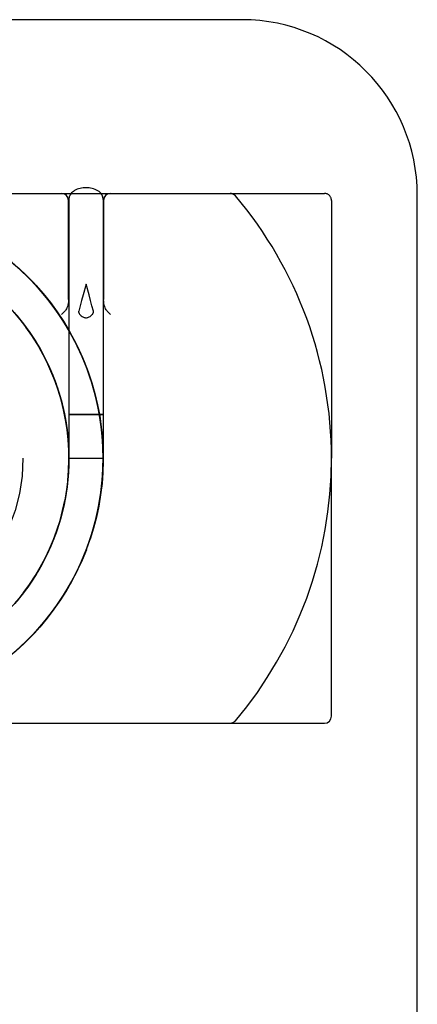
# Model space of a CAD drawing. Header units: inches. Extents: x 0 to 162, y 0 to 105.
# Tile 56 of 80: x 62.488 to 63.055, y 100.995 to 102.398. Entities that reach past the tile are written whole.
import ezdxf

# ---------------------------------------------------------------- set-up
doc = ezdxf.new("R2010")
doc.units = ezdxf.units.IN
doc.header["$LTSCALE"] = 8.904762
doc.header["$MEASUREMENT"] = 0
doc.linetypes.add('HIDDEN', pattern=[0.2, 0.1, -0.1])
doc.layers.get('0').update_dxf_attribs({"linetype": 'CONTINUOUS'})
doc.layers.add('DEFAULT_2', color=8, linetype='HIDDEN')

msp = doc.modelspace()

# ---------------------------------------------------------------- linework, layer by layer
at = {"color": 7, "linetype": 'Continuous'}
for p, q in [((62.8054, 102.3985), (61.6804, 102.3985)), ((61.5629, 102.151), (62.5618, 102.151)), ((62.5579, 101.9999), (62.5579, 102.141)), ((62.5584, 102.1422), (62.5584, 101.956)), ((62.6042, 102.151), (62.7883, 102.151)), ((62.6074, 102.1422), (62.6074, 101.7735)), ((62.6079, 102.141), (62.6079, 101.9999)), ((63.0554, 99.1485), (63.0554, 102.1485)), ((62.4963, 102.0356), (62.4834, 102.0474)), ((62.5083, 102.0234), (62.4959, 102.0359)), ((62.5197, 102.0107), (62.5079, 102.0238)), ((62.5305, 101.9975), (62.5194, 102.0111)), ((62.5406, 101.9838), (62.5302, 101.9979)), ((62.4871, 101.9734), (62.4968, 101.9609)), ((62.5502, 101.9697), (62.5404, 101.9842)), ((62.5526, 101.9832), (62.5479, 101.9785)), ((62.6133, 101.9832), (62.6179, 101.9785)), ((62.4965, 101.9612), (62.5056, 101.9482)), ((62.559, 101.9551), (62.5499, 101.9701)), ((62.5054, 101.9486), (62.5139, 101.9352)), ((62.5671, 101.9401), (62.5587, 101.9555)), ((62.5136, 101.9356), (62.5214, 101.9218)), ((62.5746, 101.9248), (62.5669, 101.9405)), ((62.5212, 101.9221), (62.5283, 101.908)), ((62.5813, 101.9091), (62.5744, 101.9252)), ((62.5282, 101.9084), (62.5346, 101.8939)), ((62.5873, 101.8931), (62.5811, 101.9095)), ((62.5344, 101.8943), (62.5401, 101.8795)), ((62.5925, 101.8769), (62.5871, 101.8936)), ((62.54, 101.8799), (62.5449, 101.8648)), ((62.5969, 101.8604), (62.5923, 101.8773)), ((62.5448, 101.8653), (62.549, 101.85)), ((62.6006, 101.8437), (62.5968, 101.8609)), ((62.5489, 101.8504), (62.5524, 101.8349)), ((62.5523, 101.8353), (62.555, 101.8197)), ((62.6035, 101.8269), (62.6005, 101.8442)), ((62.555, 101.8202), (62.5569, 101.8044)), ((62.6056, 101.81), (62.6034, 101.8274)), ((62.5569, 101.8049), (62.5581, 101.7891)), ((62.6069, 101.793), (62.6056, 101.8105)), ((62.558, 101.7895), (62.5584, 101.7736)), ((62.6074, 101.7759), (62.6069, 101.7935)), ((62.6072, 101.7589), (62.6074, 101.7764)), ((62.5584, 101.7687), (62.5579, 101.7558)), ((62.5584, 101.7741), (62.5581, 101.7582)), ((62.5584, 101.7735), (62.5584, 101.7687)), ((62.9329, 101.406), (62.9329, 101.7735)), ((62.5581, 101.7586), (62.557, 101.7428)), ((62.6061, 101.7419), (62.6072, 101.7594)), ((62.557, 101.7433), (62.5551, 101.7275)), ((62.5564, 101.7381), (62.5558, 101.733)), ((62.5569, 101.7432), (62.5564, 101.738)), ((62.6042, 101.7249), (62.6061, 101.7423)), ((62.5551, 101.728), (62.5525, 101.7123)), ((62.6015, 101.7081), (62.6043, 101.7254)), ((62.5525, 101.7128), (62.5491, 101.6973)), ((62.5981, 101.6914), (62.6016, 101.7085)), ((62.5492, 101.6977), (62.545, 101.6824)), ((62.5938, 101.6748), (62.5982, 101.6918)), ((62.5451, 101.6828), (62.5402, 101.6678)), ((62.5403, 101.6682), (62.5347, 101.6534)), ((62.5888, 101.6585), (62.594, 101.6753)), ((62.5348, 101.6538), (62.5285, 101.6393)), ((62.5831, 101.6425), (62.589, 101.659)), ((62.5286, 101.6396), (62.5216, 101.6255)), ((62.5766, 101.6267), (62.5833, 101.6429)), ((62.5218, 101.6258), (62.514, 101.612)), ((62.5693, 101.6113), (62.5768, 101.6271)), ((62.5142, 101.6124), (62.5058, 101.599)), ((62.5614, 101.5962), (62.5696, 101.6117)), ((62.506, 101.5993), (62.497, 101.5864)), ((62.5528, 101.5815), (62.5616, 101.5966)), ((62.4972, 101.5867), (62.4875, 101.5742)), ((62.5434, 101.5672), (62.553, 101.5819)), ((62.5335, 101.5533), (62.5437, 101.5676)), ((62.5228, 101.54), (62.5337, 101.5537)), ((62.5116, 101.5272), (62.5231, 101.5404)), ((62.4998, 101.5149), (62.5119, 101.5275)), ((62.4874, 101.5031), (62.5001, 101.5152)), ((61.6976, 101.396), (62.9229, 101.396))]:
    msp.add_line(p, q, dxfattribs=at)
for points in [[(62.5829, 102.1589), (62.5808, 102.1589), (62.5787, 102.1587), (62.5766, 102.1584), (62.5745, 102.158), (62.5724, 102.1575), (62.5703, 102.1568), (62.5684, 102.156), (62.5665, 102.155), (62.5649, 102.1539), (62.5635, 102.1528), (62.5622, 102.1516)], [(62.6043, 102.1509), (62.603, 102.1522), (62.6016, 102.1535), (62.5999, 102.1547), (62.598, 102.1557), (62.596, 102.1566), (62.5938, 102.1574), (62.5917, 102.158), (62.5895, 102.1584), (62.5873, 102.1587), (62.5851, 102.1589), (62.5829, 102.1589)], [(62.5622, 102.1516), (62.5612, 102.1503), (62.5604, 102.1491), (62.5597, 102.1477), (62.5591, 102.1464), (62.5588, 102.145), (62.5585, 102.1436), (62.5584, 102.1422)], [(62.6074, 102.1422), (62.6074, 102.1436), (62.6071, 102.1451), (62.6067, 102.1466), (62.6061, 102.1481), (62.6053, 102.1495), (62.6043, 102.1509)], [(62.3943, 102.1051), (62.4089, 102.098), (62.4231, 102.0904), (62.437, 102.0821), (62.4504, 102.0732), (62.4635, 102.0637), (62.4762, 102.0536), (62.4884, 102.043), (62.5001, 102.0319), (62.5113, 102.0202), (62.5219, 102.0081), (62.5321, 101.9955), (62.5416, 101.9824), (62.5506, 101.969), (62.559, 101.9552)], [(62.5579, 101.9999), (62.5578, 101.9969), (62.5575, 101.9941), (62.557, 101.9918), (62.5564, 101.9897), (62.5557, 101.988), (62.555, 101.9864), (62.5542, 101.9852), (62.5534, 101.9841), (62.5526, 101.9832)], [(62.6133, 101.9832), (62.6125, 101.9841), (62.6117, 101.9852), (62.6109, 101.9864), (62.6102, 101.988), (62.6095, 101.9897), (62.6089, 101.9918), (62.6084, 101.9941), (62.6081, 101.9969), (62.6079, 101.9999)], [(62.4827, 101.9786), (62.4919, 101.9673), (62.5005, 101.9557), (62.5086, 101.9437), (62.5161, 101.9313), (62.5231, 101.9186), (62.5295, 101.9056), (62.5352, 101.8923), (62.5404, 101.8788), (62.5449, 101.865)], [(62.484, 101.9771), (62.4936, 101.9651), (62.5027, 101.9526), (62.5111, 101.9397), (62.5189, 101.9264), (62.526, 101.9128), (62.5325, 101.8988), (62.5383, 101.8845), (62.5433, 101.87), (62.5477, 101.8552), (62.5513, 101.8402), (62.5542, 101.8251), (62.5563, 101.8098), (62.5577, 101.7945), (62.5584, 101.7791), (62.5583, 101.7637), (62.5577, 101.7533)], [(62.5667, 101.941), (62.5738, 101.9264), (62.5803, 101.9116), (62.5861, 101.8965), (62.5912, 101.8812), (62.5956, 101.8657), (62.5993, 101.8499), (62.6024, 101.8341), (62.6047, 101.8181), (62.6063, 101.802), (62.6072, 101.7858), (62.6074, 101.7697), (62.6069, 101.7535), (62.6057, 101.7374), (62.6037, 101.7214), (62.601, 101.7054), (62.5977, 101.6896), (62.5936, 101.674), (62.5888, 101.6585)], [(62.5488, 101.851), (62.552, 101.8369), (62.5546, 101.8227), (62.5565, 101.8083), (62.5578, 101.7939)], [(62.6074, 101.8358), (62.6073, 101.8358), (62.607, 101.8358), (62.6065, 101.8358), (62.6058, 101.8358), (62.602, 101.8359)], [(62.5584, 101.7794), (62.5583, 101.7649), (62.5576, 101.7504), (62.5562, 101.736), (62.5542, 101.7217), (62.5515, 101.7074), (62.5481, 101.6933), (62.5441, 101.6794), (62.5395, 101.6657), (62.5342, 101.6522), (62.5283, 101.6389), (62.5218, 101.626), (62.5148, 101.6133), (62.5071, 101.601), (62.4989, 101.5891), (62.4902, 101.5775), (62.4809, 101.5664)], [(62.5564, 101.738), (62.5543, 101.7227), (62.5515, 101.7076), (62.5479, 101.6926), (62.5436, 101.6778), (62.5386, 101.6633), (62.5328, 101.649), (62.5264, 101.635), (62.5193, 101.6213), (62.5115, 101.608), (62.5031, 101.5951), (62.4941, 101.5826), (62.4845, 101.5705)], [(62.5558, 101.733), (62.5535, 101.7178), (62.5504, 101.7027), (62.5466, 101.6878), (62.542, 101.673), (62.5368, 101.6586), (62.5308, 101.6444), (62.5242, 101.6305), (62.5168, 101.6169), (62.5089, 101.6037), (62.5003, 101.5909), (62.4911, 101.5786), (62.4812, 101.5667)], [(62.5834, 101.6433), (62.5773, 101.6283), (62.5705, 101.6137), (62.5631, 101.5993), (62.5551, 101.5853), (62.5464, 101.5716), (62.5372, 101.5584), (62.5274, 101.5455), (62.517, 101.5331), (62.5061, 101.5212), (62.4946, 101.5098), (62.4827, 101.4989), (62.4703, 101.4886), (62.4574, 101.4788), (62.4441, 101.4695), (62.4305, 101.4609), (62.4164, 101.4529), (62.402, 101.4455), (62.3873, 101.4388)]]:
    msp.add_lwpolyline(points, dxfattribs=at)
for centre, radius, start, end in [((62.8054, 102.1485), 0.25, 0, 90), ((62.5479, 102.141), 0.01, 0, 90), ((62.6179, 102.141), 0.01, 90, 180), ((62.7883, 102.141), 0.01, 40.2351, 90), ((62.354, 101.7735), 0.579, 0, 40.2351), ((62.9229, 101.406), 0.01, 270, 360)]:
    msp.add_arc(centre, radius, start, end, dxfattribs=at)
at = {"layer": 'DEFAULT_2', "color": 8, "linetype": 'HIDDEN'}
for p, q in [((62.5618, 102.151), (62.6042, 102.151)), ((62.7883, 102.151), (62.9229, 102.151)), ((62.9329, 102.141), (62.9329, 101.7735)), ((62.4956, 102.0362), (62.4829, 102.0479)), ((62.4959, 102.0359), (62.4955, 102.0363)), ((62.5002, 102.0318), (62.5001, 102.0319)), ((62.5079, 102.0238), (62.5076, 102.0242)), ((62.5114, 102.0201), (62.5113, 102.0202)), ((62.5829, 102.0216), (62.5787, 102.0062)), ((62.5194, 102.0111), (62.5191, 102.0114)), ((62.522, 102.008), (62.5219, 102.0081)), ((62.5302, 101.9979), (62.53, 101.9982)), ((62.5321, 101.9954), (62.5321, 101.9955)), ((62.4804, 101.9812), (62.4905, 101.969)), ((62.5499, 101.9701), (62.5402, 101.9844)), ((62.5417, 101.9823), (62.5416, 101.9824)), ((62.4903, 101.9694), (62.4998, 101.9567)), ((62.5499, 101.9701), (62.5498, 101.9702)), ((62.5507, 101.9689), (62.5506, 101.969)), ((62.4995, 101.9571), (62.5084, 101.944)), ((62.5082, 101.9443), (62.5164, 101.9308)), ((62.5584, 101.956), (62.5584, 101.7735)), ((62.559, 101.9552), (62.5587, 101.9556)), ((62.559, 101.955), (62.559, 101.9552)), ((62.5162, 101.9311), (62.5238, 101.9173)), ((62.5236, 101.9176), (62.5305, 101.9034)), ((62.5739, 101.9263), (62.5738, 101.9264)), ((62.5303, 101.9037), (62.5365, 101.8892)), ((62.5803, 101.9115), (62.5803, 101.9116)), ((62.5363, 101.8895), (62.5418, 101.8747)), ((62.5861, 101.8964), (62.5861, 101.8965)), ((62.5417, 101.8751), (62.5463, 101.86)), ((62.5912, 101.8811), (62.5912, 101.8812)), ((62.5925, 101.8768), (62.5925, 101.8769)), ((62.5463, 101.8603), (62.5502, 101.8451)), ((62.5956, 101.8655), (62.5956, 101.8657)), ((62.597, 101.8602), (62.5969, 101.8604)), ((62.5994, 101.8498), (62.5993, 101.8499)), ((62.5501, 101.8454), (62.5533, 101.83)), ((62.561, 101.8358), (62.5682, 101.8357)), ((62.5741, 101.8359), (62.5621, 101.8358)), ((62.5682, 101.8357), (62.5918, 101.8357)), ((62.5829, 101.8359), (62.5741, 101.8359)), ((62.602, 101.8359), (62.5829, 101.8359)), ((62.5918, 101.8357), (62.6038, 101.8357)), ((62.6024, 101.8339), (62.6024, 101.8341)), ((62.5533, 101.8303), (62.5557, 101.8148)), ((62.6047, 101.8179), (62.6047, 101.8181)), ((62.5557, 101.8151), (62.5574, 101.7995)), ((62.607, 101.7925), (62.6056, 101.8098)), ((62.5574, 101.7998), (62.5583, 101.7841)), ((62.6063, 101.8018), (62.6063, 101.802)), ((62.6074, 101.7753), (62.6069, 101.7927)), ((62.5583, 101.7844), (62.5584, 101.7735)), ((62.6071, 101.7582), (62.6074, 101.7755)), ((62.6072, 101.7857), (62.6072, 101.7858)), ((62.6074, 101.7764), (62.6074, 101.7771)), ((62.5584, 101.7735), (62.6074, 101.7735)), ((62.5584, 101.7689), (62.5584, 101.7687)), ((62.6071, 101.7566), (62.6074, 101.7735)), ((62.6074, 101.7695), (62.6074, 101.7697)), ((62.5578, 101.7535), (62.5569, 101.7432)), ((62.606, 101.7411), (62.6071, 101.7584)), ((62.6069, 101.7534), (62.6069, 101.7535)), ((62.6072, 101.7594), (62.6072, 101.7599)), ((62.5565, 101.7382), (62.5564, 101.738)), ((62.6041, 101.724), (62.606, 101.7413)), ((62.6056, 101.7373), (62.6057, 101.7374)), ((62.6061, 101.7423), (62.6062, 101.7428)), ((62.5544, 101.7229), (62.5543, 101.7227)), ((62.6013, 101.7071), (62.6041, 101.7242)), ((62.6037, 101.7212), (62.6037, 101.7214)), ((62.6043, 101.7254), (62.6043, 101.7258)), ((62.5515, 101.7077), (62.5515, 101.7076)), ((62.5978, 101.6903), (62.6014, 101.7073)), ((62.601, 101.7053), (62.601, 101.7054)), ((62.6016, 101.7085), (62.6017, 101.7088)), ((62.5982, 101.6918), (62.5982, 101.692)), ((62.5436, 101.6779), (62.5436, 101.6778)), ((62.5935, 101.6737), (62.5979, 101.6905)), ((62.5386, 101.6634), (62.5386, 101.6633)), ((62.5884, 101.6573), (62.5936, 101.6739)), ((62.5936, 101.6738), (62.5936, 101.674)), ((62.594, 101.6753), (62.594, 101.6754)), ((62.5826, 101.6412), (62.5885, 101.6575)), ((62.5888, 101.6584), (62.5888, 101.6585)), ((62.5329, 101.649), (62.5328, 101.649)), ((62.5751, 101.6235), (62.582, 101.6398)), ((62.576, 101.6254), (62.5827, 101.6414)), ((62.5193, 101.6213), (62.5193, 101.6213)), ((62.5264, 101.635), (62.5264, 101.635)), ((62.5678, 101.6081), (62.5754, 101.624)), ((62.5687, 101.6099), (62.5761, 101.6256)), ((62.5772, 101.6282), (62.5773, 101.6283)), ((62.5597, 101.5931), (62.568, 101.6085)), ((62.5606, 101.5948), (62.5688, 101.6101)), ((62.5705, 101.6135), (62.5705, 101.6137)), ((62.5509, 101.5785), (62.5599, 101.5934)), ((62.5519, 101.58), (62.5607, 101.5949)), ((62.5631, 101.5992), (62.5631, 101.5993)), ((62.5424, 101.5657), (62.552, 101.5802)), ((62.555, 101.5852), (62.5551, 101.5853)), ((62.5323, 101.5518), (62.5425, 101.5659)), ((62.5414, 101.5643), (62.551, 101.5787)), ((62.5434, 101.5671), (62.5437, 101.5676)), ((62.5464, 101.5715), (62.5464, 101.5716)), ((62.5216, 101.5385), (62.5324, 101.552)), ((62.5313, 101.5505), (62.5415, 101.5644)), ((62.5334, 101.5532), (62.5335, 101.5533)), ((62.5371, 101.5583), (62.5372, 101.5584)), ((62.5092, 101.5245), (62.5206, 101.5373)), ((62.5102, 101.5256), (62.5217, 101.5386)), ((62.5273, 101.5454), (62.5274, 101.5455)), ((62.4972, 101.5123), (62.5092, 101.5246)), ((62.4983, 101.5133), (62.5103, 101.5258)), ((62.5169, 101.533), (62.517, 101.5331)), ((62.4846, 101.5006), (62.4973, 101.5124)), ((62.4857, 101.5016), (62.4984, 101.5135)), ((62.4945, 101.5097), (62.4946, 101.5098)), ((62.506, 101.5211), (62.5061, 101.5212))]:
    msp.add_line(p, q, dxfattribs=at)
for points in [[(62.6024, 101.8341), (62.6023, 101.8344), (62.5991, 101.8512), (62.595, 101.8679), (62.5902, 101.8843), (62.5846, 101.9005), (62.5782, 101.9165), (62.5711, 101.9321), (62.5633, 101.9473), (62.5548, 101.9622), (62.5456, 101.9767), (62.5357, 101.9907), (62.5251, 102.0042), (62.514, 102.0172), (62.5022, 102.0297), (62.4899, 102.0416), (62.477, 102.0529), (62.4636, 102.0636), (62.4497, 102.0737), (62.4354, 102.0831), (62.4206, 102.0918), (62.4054, 102.0998)], [(62.4028, 102.0455), (62.4157, 102.0375), (62.4284, 102.0287), (62.4407, 102.0194), (62.4524, 102.0094), (62.4637, 101.9989), (62.4744, 101.9879), (62.4846, 101.9763), (62.4942, 101.9643), (62.5032, 101.9518), (62.5116, 101.9389), (62.5194, 101.9256), (62.5265, 101.9119), (62.5329, 101.8979), (62.5386, 101.8836), (62.5436, 101.869), (62.5479, 101.8542), (62.5515, 101.8392), (62.5544, 101.8241), (62.5565, 101.8088), (62.5565, 101.8083)], [(62.6074, 101.7771), (62.6069, 101.7942), (62.6055, 101.8113), (62.6033, 101.8283), (62.6003, 101.8452), (62.5966, 101.8619), (62.592, 101.8784), (62.5867, 101.8947), (62.5806, 101.9108), (62.5738, 101.9265), (62.5662, 101.9419), (62.5579, 101.9569), (62.549, 101.9715), (62.5393, 101.9857), (62.529, 101.9994), (62.5181, 102.0126), (62.5065, 102.0253), (62.4944, 102.0374), (62.4817, 102.0489)], [(62.5818, 101.6392), (62.5877, 101.6552), (62.5929, 101.6714), (62.5973, 101.6879), (62.6009, 101.7046), (62.6037, 101.7214), (62.6057, 101.7383), (62.607, 101.7554), (62.6074, 101.7724), (62.6071, 101.7895), (62.606, 101.8065), (62.604, 101.8234), (62.6013, 101.8403), (62.5978, 101.8569), (62.5935, 101.8735), (62.5884, 101.8897), (62.5826, 101.9058), (62.576, 101.9215), (62.5687, 101.9369), (62.5607, 101.952), (62.552, 101.9667), (62.5427, 101.9809), (62.5326, 101.9947), (62.522, 102.008), (62.5107, 102.0208), (62.4988, 102.0331), (62.4864, 102.0448)], [(62.6073, 101.7848), (62.6063, 101.8019), (62.6046, 101.8189), (62.6021, 101.8359), (62.5987, 101.8527), (62.5946, 101.8694), (62.5897, 101.8858), (62.584, 101.902), (62.5776, 101.9179), (62.5705, 101.9335), (62.5626, 101.9487), (62.554, 101.9635), (62.5447, 101.9779), (62.5348, 101.9919), (62.5242, 102.0054), (62.5129, 102.0184), (62.5011, 102.0308), (62.4887, 102.0426), (62.4884, 102.043)], [(62.4365, 102.0227), (62.4484, 102.0129), (62.4598, 102.0026), (62.4708, 101.9918), (62.4811, 101.9804), (62.491, 101.9685), (62.5002, 101.9562), (62.5005, 101.9557)], [(62.5934, 101.9832), (62.5914, 101.9907), (62.5893, 101.9984), (62.5872, 102.0062), (62.5829, 102.0216)], [(62.5787, 102.0062), (62.5766, 101.9984), (62.5745, 101.9907), (62.5725, 101.9832)], [(62.4878, 101.9724), (62.4972, 101.9603), (62.506, 101.9476), (62.5142, 101.9346), (62.5218, 101.9211), (62.5286, 101.9074), (62.5348, 101.8932), (62.5403, 101.8789), (62.5451, 101.8642), (62.5492, 101.8494), (62.5525, 101.8343), (62.5551, 101.8191), (62.557, 101.8038), (62.5581, 101.7885), (62.5584, 101.7731), (62.5581, 101.7577), (62.5569, 101.7423), (62.555, 101.727), (62.5524, 101.7119), (62.549, 101.6968), (62.5449, 101.682), (62.5401, 101.6674), (62.5345, 101.653), (62.5283, 101.6389), (62.5214, 101.6251), (62.5138, 101.6117), (62.5056, 101.5987), (62.4967, 101.5861), (62.4873, 101.5739)], [(62.5725, 101.9832), (62.5724, 101.9827), (62.5724, 101.9822), (62.5724, 101.9817), (62.5725, 101.9812), (62.5727, 101.9807), (62.5729, 101.9802), (62.5732, 101.9796), (62.5735, 101.9791), (62.574, 101.9785)], [(62.574, 101.9785), (62.5751, 101.9774), (62.5762, 101.9764), (62.5773, 101.9756), (62.5783, 101.975), (62.5793, 101.9745), (62.5802, 101.9742), (62.5811, 101.9739), (62.5821, 101.9738), (62.5829, 101.9737)], [(62.5829, 101.9737), (62.5838, 101.9738), (62.5848, 101.9739), (62.5857, 101.9742), (62.5866, 101.9745), (62.5876, 101.975), (62.5886, 101.9756), (62.5897, 101.9764), (62.5908, 101.9774), (62.5919, 101.9785)], [(62.5919, 101.9785), (62.5924, 101.9791), (62.5927, 101.9796), (62.593, 101.9801), (62.5932, 101.9807), (62.5934, 101.9812), (62.5935, 101.9817), (62.5935, 101.9822), (62.5935, 101.9827), (62.5934, 101.9832)], [(62.5569, 101.7419), (62.558, 101.7563), (62.5584, 101.7708), (62.5582, 101.7853), (62.5574, 101.7998), (62.5558, 101.8142), (62.5536, 101.8285), (62.5508, 101.8427), (62.5473, 101.8568), (62.5431, 101.8706), (62.5383, 101.8843), (62.5329, 101.8978), (62.5269, 101.911), (62.5203, 101.9238), (62.5131, 101.9364), (62.5054, 101.9487), (62.497, 101.9605)], [(62.5086, 101.9437), (62.5088, 101.9434), (62.5168, 101.9302), (62.5241, 101.9167), (62.5307, 101.9028), (62.5367, 101.8886), (62.542, 101.8741), (62.5465, 101.8594), (62.5504, 101.8445), (62.5535, 101.8294), (62.5558, 101.8142), (62.5574, 101.7988), (62.5583, 101.7835), (62.5584, 101.7735)], [(62.5594, 101.8358), (62.5589, 101.8358), (62.5586, 101.8358), (62.5584, 101.8358)], [(62.5584, 101.8358), (62.5586, 101.8358), (62.5589, 101.8358), (62.5594, 101.8358), (62.561, 101.8358)], [(62.5621, 101.8358), (62.561, 101.8358), (62.5594, 101.8358)], [(62.6057, 101.8096), (62.6036, 101.8266), (62.6007, 101.8435), (62.6006, 101.8437)], [(62.6038, 101.8357), (62.6049, 101.8358), (62.6065, 101.8358)], [(62.6065, 101.8358), (62.607, 101.8358), (62.6073, 101.8358), (62.6074, 101.8358)], [(62.4788, 101.4956), (62.4916, 101.507), (62.5038, 101.5189), (62.5155, 101.5315), (62.5266, 101.5446), (62.5371, 101.5582), (62.5469, 101.5722), (62.556, 101.5868), (62.5644, 101.6017), (62.5721, 101.617), (62.5791, 101.6327), (62.5854, 101.6486), (62.5909, 101.6649), (62.5956, 101.6813), (62.5996, 101.698), (62.6027, 101.7149), (62.6051, 101.7319), (62.6066, 101.7489), (62.6074, 101.7661), (62.6073, 101.7832), (62.6065, 101.8004), (62.6048, 101.8174), (62.6047, 101.8181)], [(62.5578, 101.7939), (62.5578, 101.7935), (62.5584, 101.7781), (62.5583, 101.7627), (62.5574, 101.7473), (62.5557, 101.732), (62.5533, 101.7168), (62.5502, 101.7017), (62.5463, 101.6868), (62.5417, 101.6721), (62.5364, 101.6576), (62.5304, 101.6434), (62.5237, 101.6296), (62.5163, 101.616), (62.5083, 101.6029), (62.4997, 101.5901), (62.4904, 101.5778), (62.4902, 101.5775)], [(62.5274, 101.5455), (62.5276, 101.5458), (62.538, 101.5594), (62.5477, 101.5735), (62.5568, 101.5881), (62.5651, 101.603), (62.5728, 101.6184), (62.5797, 101.6341), (62.5859, 101.6501), (62.5913, 101.6663), (62.596, 101.6828), (62.5999, 101.6995), (62.6029, 101.7164), (62.6052, 101.7334), (62.6067, 101.7505), (62.6074, 101.7676), (62.6073, 101.7848)], [(62.5584, 101.7687), (62.5584, 101.7681), (62.5578, 101.7527), (62.5569, 101.7432)], [(62.5577, 101.7533), (62.5574, 101.7483), (62.5564, 101.7381)], [(62.582, 101.6398), (62.588, 101.6559), (62.5931, 101.6722), (62.5975, 101.6888), (62.6011, 101.7056), (62.6039, 101.7225), (62.6059, 101.7395), (62.6071, 101.7566)], [(62.5564, 101.738), (62.5564, 101.7373), (62.5542, 101.7221), (62.5542, 101.7217)], [(62.5515, 101.7074), (62.5513, 101.7069), (62.5477, 101.692), (62.5434, 101.6772), (62.5383, 101.6626), (62.5326, 101.6483), (62.5261, 101.6344), (62.519, 101.6207), (62.5112, 101.6074), (62.5028, 101.5945), (62.4937, 101.582), (62.4841, 101.57), (62.4739, 101.5585)], [(62.4938, 101.5822), (62.5024, 101.5939), (62.5103, 101.606), (62.5177, 101.6185), (62.5246, 101.6313), (62.5308, 101.6443), (62.5364, 101.6577), (62.5414, 101.6713), (62.5458, 101.6851), (62.5495, 101.6991), (62.5526, 101.7132)], [(62.5481, 101.6933), (62.5479, 101.6927), (62.5479, 101.6926)], [(62.5116, 101.608), (62.5032, 101.5951), (62.4941, 101.5826), (62.4845, 101.5705), (62.4743, 101.559)], [(62.487, 101.5028), (62.4995, 101.5146), (62.5114, 101.5269), (62.5227, 101.5398), (62.5228, 101.54)], [(62.5092, 101.5246), (62.5206, 101.5373), (62.5314, 101.5506)], [(62.4799, 101.4966), (62.4927, 101.508), (62.5049, 101.52), (62.5165, 101.5326), (62.517, 101.5331)]]:
    msp.add_lwpolyline(points, dxfattribs=at)
msp.add_circle((62.2429, 101.7735), 0.25, dxfattribs=at)
for centre, radius, start, end in [((62.9229, 102.141), 0.01, 0, 90), ((62.354, 101.7735), 0.579, 319.7649, 360), ((62.7883, 101.406), 0.01, 270, 319.7649)]:
    msp.add_arc(centre, radius, start, end, dxfattribs=at)

doc.saveas('drawing.dxf')
